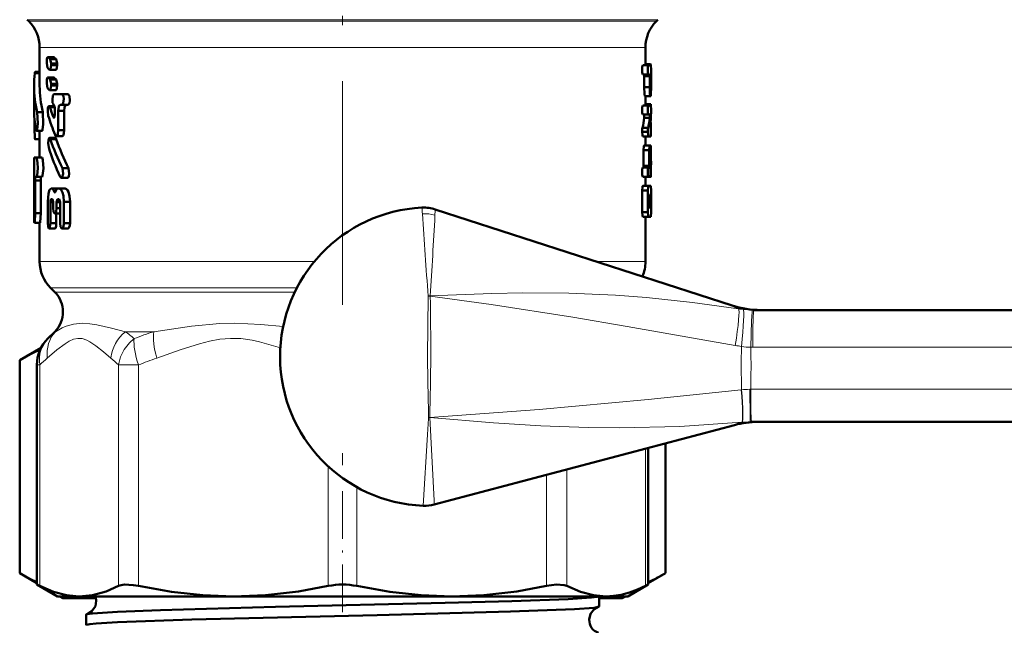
# Model space of a CAD drawing. Extents: x -1351 to 1763, y -1300 to 601.
# Tile 70 of 91: x 1094 to 1147, y -125 to -92. Entities that reach past the tile are written whole.
import ezdxf

# ---------------------------------------------------------------- set-up
doc = ezdxf.new("R2010")
doc.units = 0
doc.linetypes.add('DASHDOT', pattern=[18.5, 12, -3, 0.5, -3])

msp = doc.modelspace()

# ---------------------------------------------------------------- linework, layer by layer
at = {"color": 7, "linetype": 'DASHDOT', "lineweight": 18}
msp.add_line((1111.308, -77.188), (1111.308, -107.923), dxfattribs=at)
at = {"color": 7, "lineweight": 18}
for p, q in [((1094.394, -92.397), (1111.308, -92.397)), ((1111.308, -92.397), (1128.222, -92.397)), ((1094.472, -92.476), (1111.308, -92.476)), ((1111.308, -92.476), (1128.144, -92.476)), ((1095.058, -93.89), (1102.36, -93.89)), ((1102.36, -93.89), (1111.308, -93.89)), ((1111.308, -93.89), (1126.326, -93.89)), ((1126.326, -93.89), (1127.558, -93.89)), ((1116.264, -102.875), (1116.264, -102.883)), ((1095.058, -105.362), (1109.794, -105.362)), ((1127.558, -105.362), (1124.922, -105.362)), ((1108.857, -106.776), (1095.644, -106.776)), ((1095.869, -107.001), (1108.745, -107.001)), ((1115.866, -110.461), (1115.897, -107.21)), ((1115.897, -107.21), (1115.913, -107.209)), ((1115.913, -107.21), (1115.897, -107.21)), ((1115.913, -107.209), (1116.011, -107.204)), ((1116.01, -107.213), (1115.913, -107.21)), ((1116.01, -107.213), (1116.011, -107.204)), ((1133.298, -107.961), (1133.37, -107.961)), ((1095.869, -109.122), (1095.906, -109.122)), ((1099.657, -109.122), (1101.178, -109.122)), ((1133.308, -109.961), (1133.209, -109.961)), ((1188.648, -109.961), (1133.308, -109.961)), ((1095.064, -110.907), (1094.912, -110.907)), ((1095.064, -110.907), (1095.064, -122.756)), ((1099.281, -122.756), (1099.281, -110.907)), ((1099.281, -110.907), (1100.363, -110.907)), ((1100.363, -110.907), (1100.363, -122.756)), ((1132.697, -112.243), (1132.716, -112.241)), ((1133.149, -112.212), (1133.202, -112.211)), ((1133.202, -112.211), (1188.656, -112.211)), ((1115.927, -113.717), (1115.985, -113.715)), ((1115.985, -113.719), (1115.927, -113.716)), ((1115.985, -113.719), (1115.985, -113.715)), ((1132.747, -113.98), (1132.733, -113.981)), ((1127.552, -122.756), (1127.552, -115.393)), ((1110.543, -122.756), (1110.543, -116.35)), ((1123.335, -116.509), (1123.335, -122.756)), ((1122.253, -122.756), (1122.253, -116.795)), ((1112.073, -117.455), (1112.073, -122.756))]:
    msp.add_line(p, q, dxfattribs=at)
at = {"color": 7, "lineweight": 50}
for p, q in [((1094.472, -92.476), (1094.394, -92.397)), ((1128.144, -92.476), (1128.222, -92.397)), ((1095.058, -93.89), (1095.058, -95.942)), ((1127.558, -93.89), (1127.558, -94.836)), ((1095.513, -94.405), (1095.498, -94.399)), ((1095.812, -94.399), (1095.498, -94.399)), ((1095.827, -94.405), (1095.513, -94.405)), ((1095.62, -94.507), (1095.513, -94.405)), ((1095.671, -94.75), (1095.619, -94.507)), ((1095.937, -94.507), (1095.62, -94.507)), ((1095.937, -94.507), (1095.827, -94.405)), ((1095.989, -94.75), (1095.937, -94.507)), ((1095.442, -94.648), (1095.442, -94.735)), ((1095.442, -94.735), (1095.487, -94.978)), ((1095.486, -94.978), (1095.591, -95.08)), ((1095.989, -94.75), (1095.671, -94.75)), ((1095.671, -94.837), (1095.671, -94.75)), ((1095.989, -94.837), (1095.671, -94.837)), ((1095.989, -94.837), (1095.989, -94.75)), ((1127.718, -94.836), (1127.415, -94.836)), ((1127.835, -94.775), (1127.558, -94.775)), ((1127.718, -94.836), (1127.85, -94.836)), ((1127.85, -94.836), (1127.856, -95.081)), ((1095.058, -95.267), (1094.797, -95.267)), ((1095.058, -95.196), (1094.817, -95.196)), ((1095.513, -95.493), (1095.498, -95.488)), ((1095.812, -95.488), (1095.498, -95.488)), ((1095.827, -95.493), (1095.513, -95.493)), ((1095.62, -95.595), (1095.513, -95.493)), ((1095.924, -95.086), (1095.607, -95.086)), ((1095.671, -95.839), (1095.619, -95.595)), ((1095.937, -95.595), (1095.62, -95.595)), ((1095.937, -95.595), (1095.827, -95.493)), ((1095.989, -95.839), (1095.937, -95.595)), ((1127.718, -95.326), (1127.415, -95.326)), ((1127.482, -96.012), (1127.482, -95.424)), ((1127.784, -95.424), (1127.482, -95.424)), ((1127.718, -95.326), (1127.774, -95.326)), ((1127.784, -96.012), (1127.784, -95.424)), ((1127.823, -95.914), (1127.823, -95.424)), ((1127.841, -95.424), (1127.823, -95.424)), ((1127.829, -95.326), (1127.837, -95.326)), ((1127.841, -95.424), (1127.841, -95.914)), ((1127.856, -95.081), (1127.856, -96.012)), ((1094.758, -95.942), (1094.758, -97.171)), ((1095.442, -95.737), (1095.442, -95.823)), ((1095.442, -95.823), (1095.487, -96.067)), ((1095.486, -96.067), (1095.591, -96.169)), ((1095.989, -95.839), (1095.671, -95.839)), ((1095.671, -95.925), (1095.671, -95.839)), ((1095.989, -95.925), (1095.671, -95.925)), ((1095.989, -95.925), (1095.989, -95.839)), ((1127.784, -96.012), (1127.482, -96.012)), ((1127.841, -95.914), (1127.823, -95.914)), ((1127.829, -96.012), (1127.837, -96.012)), ((1095.924, -96.174), (1095.607, -96.174)), ((1095.82, -96.387), (1096.251, -96.387)), ((1096.141, -96.387), (1096.581, -96.387)), ((1096.581, -96.387), (1096.251, -96.387)), ((1127.823, -96.502), (1127.522, -96.502)), ((1127.558, -96.502), (1127.558, -96.992)), ((1127.823, -96.502), (1127.841, -96.502)), ((1095.866, -97.032), (1095.56, -97.032)), ((1095.872, -97.088), (1095.603, -97.088)), ((1095.825, -96.958), (1095.82, -96.958)), ((1095.825, -96.958), (1095.873, -97.116)), ((1095.872, -97.116), (1095.872, -97.497)), ((1096.489, -96.958), (1096.161, -96.958)), ((1096.251, -96.958), (1096.161, -96.958)), ((1096.581, -96.957), (1096.251, -96.957)), ((1096.581, -96.958), (1096.489, -96.958)), ((1127.718, -96.992), (1127.415, -96.992)), ((1127.846, -96.931), (1127.558, -96.931)), ((1127.718, -96.992), (1127.85, -96.992)), ((1127.85, -96.992), (1127.856, -97.236)), ((1094.781, -98.271), (1094.781, -97.699)), ((1095.222, -97.355), (1094.919, -97.355)), ((1095.853, -97.624), (1095.797, -97.624)), ((1096.379, -97.275), (1096.053, -97.275)), ((1096.053, -98.32), (1096.053, -97.275)), ((1096.38, -98.32), (1096.379, -97.275)), ((1127.718, -97.481), (1127.415, -97.481)), ((1127.494, -97.662), (1127.489, -97.481)), ((1127.795, -97.662), (1127.494, -97.662)), ((1127.718, -97.481), (1127.79, -97.481)), ((1127.795, -97.662), (1127.79, -97.481)), ((1127.856, -97.347), (1127.854, -97.554)), ((1127.856, -97.236), (1127.856, -97.347)), ((1127.7, -98.2), (1127.397, -98.2)), ((1127.85, -98.139), (1127.824, -98.139)), ((1127.825, -97.987), (1127.828, -98.167)), ((1127.828, -98.167), (1127.85, -98.167)), ((1127.851, -98.169), (1127.85, -98.139)), ((1127.85, -98.167), (1127.85, -98.657)), ((1094.857, -98.271), (1094.781, -98.271)), ((1095.19, -98.347), (1094.887, -98.347)), ((1095.058, -98.347), (1095.058, -99.786)), ((1095.901, -98.738), (1095.585, -98.738)), ((1096.275, -98.638), (1095.951, -98.638)), ((1096.38, -98.32), (1096.053, -98.32)), ((1127.381, -98.412), (1127.381, -98.407)), ((1127.684, -98.407), (1127.381, -98.407)), ((1127.684, -98.412), (1127.381, -98.412)), ((1127.718, -98.657), (1127.415, -98.657)), ((1127.558, -98.657), (1127.558, -99.147)), ((1127.684, -98.412), (1127.684, -98.407)), ((1127.718, -98.657), (1127.85, -98.657)), ((1095.058, -98.803), (1094.817, -98.803)), ((1095.945, -98.795), (1095.628, -98.795)), ((1127.482, -99.147), (1127.784, -99.147)), ((1127.846, -99.147), (1127.784, -99.147)), ((1127.853, -99.392), (1127.846, -99.147)), ((1094.758, -99.786), (1094.885, -99.786)), ((1094.758, -99.786), (1094.758, -100.813)), ((1095.187, -99.786), (1094.885, -99.786)), ((1127.457, -100.225), (1127.457, -99.392)), ((1127.759, -99.392), (1127.457, -99.392)), ((1127.759, -100.225), (1127.759, -99.392)), ((1127.853, -99.392), (1127.823, -99.392)), ((1127.853, -99.79), (1127.853, -99.392)), ((1127.718, -100.323), (1127.415, -100.323)), ((1127.446, -100.323), (1127.457, -100.225)), ((1127.759, -100.225), (1127.457, -100.225)), ((1127.718, -100.323), (1127.748, -100.323)), ((1127.748, -100.323), (1127.759, -100.225)), ((1127.812, -99.888), (1127.805, -99.986)), ((1127.805, -99.986), (1127.805, -100.225)), ((1127.846, -100.226), (1127.805, -100.226)), ((1127.805, -100.259), (1127.85, -100.259)), ((1127.816, -99.901), (1127.812, -99.888)), ((1127.812, -100.323), (1127.826, -100.323)), ((1127.85, -100.259), (1127.846, -100.226)), ((1127.853, -100.567), (1127.853, -100.237)), ((1094.759, -100.813), (1094.761, -101.019)), ((1094.83, -100.813), (1094.885, -100.813)), ((1095.187, -100.813), (1094.885, -100.813)), ((1096.548, -100.874), (1096.218, -100.874)), ((1096.611, -100.361), (1096.28, -100.361)), ((1127.718, -100.812), (1127.415, -100.812)), ((1127.558, -100.812), (1127.558, -101.302)), ((1127.718, -100.812), (1127.826, -100.812)), ((1127.826, -100.812), (1127.846, -100.812)), ((1127.853, -100.567), (1127.839, -100.567)), ((1094.761, -101.019), (1094.761, -101.522)), ((1095.114, -101.019), (1094.812, -101.019)), ((1094.812, -102.774), (1094.812, -101.019)), ((1095.114, -102.774), (1095.114, -101.019)), ((1127.718, -101.302), (1127.415, -101.302)), ((1127.718, -101.302), (1127.85, -101.302)), ((1127.85, -101.302), (1127.856, -101.547)), ((1094.758, -101.683), (1094.761, -101.492)), ((1094.761, -101.522), (1094.758, -101.727)), ((1094.758, -101.7), (1094.758, -101.683)), ((1094.758, -101.683), (1094.758, -102.876)), ((1094.758, -101.727), (1094.758, -101.7)), ((1095.671, -101.446), (1095.736, -101.446)), ((1096.017, -101.446), (1095.736, -101.446)), ((1095.91, -101.607), (1095.838, -101.607)), ((1096.023, -101.445), (1096.103, -101.445)), ((1096.43, -101.445), (1096.103, -101.445)), ((1127.381, -102.723), (1127.381, -101.547)), ((1127.684, -101.547), (1127.381, -101.547)), ((1127.684, -102.723), (1127.684, -101.547)), ((1127.774, -101.792), (1127.829, -101.792)), ((1127.856, -101.547), (1127.856, -102.723)), ((1095.493, -102.16), (1095.493, -103.301)), ((1095.79, -102.176), (1095.634, -102.176)), ((1095.634, -103.3), (1095.634, -102.176)), ((1095.746, -102.017), (1095.675, -102.017)), ((1095.745, -102.017), (1095.675, -102.017)), ((1095.745, -102.017), (1095.791, -102.175)), ((1095.79, -102.175), (1095.79, -102.507)), ((1095.963, -102.174), (1096.013, -102.016)), ((1096.152, -102.174), (1095.963, -102.174)), ((1095.963, -102.507), (1095.963, -102.174)), ((1096.099, -102.016), (1096.013, -102.016)), ((1096.098, -102.016), (1096.013, -102.016)), ((1096.098, -102.015), (1096.152, -102.173)), ((1096.152, -102.173), (1096.152, -103.298)), ((1096.692, -102.157), (1096.359, -102.157)), ((1096.359, -103.297), (1096.359, -102.157)), ((1096.692, -103.297), (1096.692, -102.157)), ((1127.748, -102.233), (1127.748, -102.037)), ((1127.841, -102.037), (1127.748, -102.037)), ((1127.841, -102.233), (1127.748, -102.233)), ((1127.841, -102.037), (1127.841, -102.233)), ((1095.114, -102.774), (1094.812, -102.774)), ((1096.152, -102.792), (1095.874, -102.792)), ((1095.951, -103.3), (1095.951, -102.792)), ((1096.152, -102.507), (1095.963, -102.507)), ((1116.28, -102.566), (1132.208, -107.719)), ((1127.684, -102.723), (1127.381, -102.723)), ((1127.718, -102.968), (1127.415, -102.968)), ((1127.558, -102.968), (1127.558, -105.362)), ((1127.718, -102.968), (1127.85, -102.968)), ((1127.774, -102.478), (1127.829, -102.478)), ((1127.856, -102.723), (1127.85, -102.968)), ((1095.079, -103.291), (1094.779, -103.291)), ((1095.058, -103.291), (1095.058, -105.362)), ((1095.951, -103.3), (1095.634, -103.3)), ((1096.692, -103.297), (1096.359, -103.297)), ((1095.878, -103.586), (1095.562, -103.586)), ((1096.584, -103.583), (1096.254, -103.583)), ((1095.869, -107.001), (1095.644, -106.776)), ((1133.37, -107.961), (1188.709, -107.961)), ((1095.869, -109.122), (1095.498, -109.493)), ((1095.135, -109.988), (1093.987, -110.651)), ((1093.987, -122.072), (1093.987, -110.651)), ((1094.912, -122.679), (1094.912, -110.907)), ((1133.255, -113.961), (1133.184, -113.961)), ((1188.709, -113.961), (1133.255, -113.961)), ((1116.228, -118.39), (1132.329, -114.128)), ((1128.628, -115.108), (1128.628, -122.072)), ((1127.704, -122.679), (1127.704, -115.352)), ((1093.987, -122.072), (1094.912, -122.605)), ((1128.628, -122.072), (1127.704, -122.606)), ((1094.912, -122.679), (1095.064, -122.756)), ((1096.008, -123.311), (1094.912, -122.679)), ((1126.608, -123.311), (1127.704, -122.679)), ((1127.552, -122.756), (1127.704, -122.679)), ((1096.008, -123.311), (1097.173, -123.311)), ((1096.135, -123.311), (1096.308, -123.411)), ((1098.075, -123.411), (1096.308, -123.411)), ((1097.173, -123.311), (1105.453, -123.311)), ((1105.453, -123.311), (1117.163, -123.311)), ((1117.163, -123.311), (1125.443, -123.311)), ((1125.067, -123.857), (1125.067, -123.311)), ((1126.308, -123.411), (1125.067, -123.411)), ((1125.443, -123.311), (1126.608, -123.311)), ((1126.481, -123.311), (1126.308, -123.411)), ((1097.549, -124.863), (1097.549, -124.295))]:
    msp.add_line(p, q, dxfattribs=at)
at = {"color": 7, "linetype": 'DASHDOT', "lineweight": 18, "ltscale": 0.213153}
msp.add_line((1111.308, -124.166), (1111.308, -115.64), dxfattribs=at)
at = {"color": 7, "lineweight": 50}
for points in [[(1095.498, -94.399), (1095.492, -94.4), (1095.488, -94.403), (1095.48, -94.413), (1095.468, -94.439), (1095.452, -94.509), (1095.442, -94.648)], [(1095.607, -95.086), (1095.615, -95.084), (1095.62, -95.08), (1095.63, -95.068), (1095.643, -95.041), (1095.671, -94.837)], [(1095.924, -95.086), (1095.932, -95.084), (1095.937, -95.08), (1095.947, -95.068), (1095.96, -95.041), (1095.978, -94.971), (1095.989, -94.837)], [(1127.415, -95.326), (1127.389, -95.236), (1127.386, -94.949), (1127.397, -94.875), (1127.415, -94.836)], [(1127.718, -95.326), (1127.691, -95.236), (1127.689, -94.949), (1127.699, -94.875), (1127.718, -94.836)], [(1094.797, -95.267), (1094.805, -95.217), (1094.81, -95.203), (1094.813, -95.198), (1094.815, -95.197), (1094.817, -95.196)], [(1095.498, -95.488), (1095.492, -95.489), (1095.488, -95.492), (1095.48, -95.502), (1095.468, -95.527), (1095.452, -95.597), (1095.442, -95.737)], [(1127.482, -95.424), (1127.479, -95.354), (1127.477, -95.336), (1127.472, -95.326)], [(1127.784, -95.424), (1127.781, -95.354), (1127.778, -95.336), (1127.774, -95.326)], [(1095.607, -96.174), (1095.615, -96.172), (1095.62, -96.169), (1095.63, -96.157), (1095.643, -96.13), (1095.671, -95.925)], [(1095.924, -96.174), (1095.932, -96.172), (1095.937, -96.169), (1095.947, -96.157), (1095.96, -96.13), (1095.978, -96.059), (1095.989, -95.925)], [(1127.522, -96.502), (1127.497, -96.379), (1127.482, -96.012)], [(1127.823, -96.502), (1127.798, -96.379), (1127.783, -96.012)], [(1127.856, -96.012), (1127.851, -96.412), (1127.841, -96.502)], [(1095.82, -96.388), (1095.763, -96.468), (1095.739, -96.696), (1095.756, -96.851), (1095.776, -96.914), (1095.795, -96.944), (1095.82, -96.958)], [(1096.251, -96.957), (1096.323, -96.879), (1096.356, -96.648), (1096.331, -96.489), (1096.251, -96.387)], [(1096.581, -96.957), (1096.655, -96.88), (1096.686, -96.733), (1096.664, -96.49), (1096.581, -96.387)], [(1095.56, -97.032), (1095.556, -97.032), (1095.547, -97.037), (1095.538, -97.046), (1095.523, -97.076), (1095.506, -97.143), (1095.492, -97.305), (1095.519, -97.545)], [(1095.603, -97.088), (1095.582, -97.045), (1095.569, -97.034), (1095.56, -97.032)], [(1096.053, -97.275), (1096.082, -97.058), (1096.109, -96.996), (1096.161, -96.958)], [(1096.379, -97.275), (1096.397, -97.099), (1096.422, -97.023), (1096.454, -96.974), (1096.489, -96.958)], [(1127.415, -97.481), (1127.389, -97.391), (1127.386, -97.105), (1127.397, -97.03), (1127.415, -96.992)], [(1127.718, -97.481), (1127.691, -97.391), (1127.689, -97.105), (1127.699, -97.03), (1127.718, -96.992)], [(1094.887, -98.347), (1094.891, -98.347), (1094.893, -98.345), (1094.898, -98.339), (1094.905, -98.326), (1094.917, -98.284), (1094.952, -97.96), (1094.919, -97.355)], [(1095.19, -98.347), (1095.193, -98.347), (1095.199, -98.341), (1095.205, -98.331), (1095.217, -98.297), (1095.254, -98.005), (1095.222, -97.355)], [(1095.872, -97.497), (1095.86, -97.605), (1095.843, -97.644), (1095.832, -97.654), (1095.825, -97.656)], [(1094.817, -98.803), (1094.816, -98.803), (1094.814, -98.802), (1094.812, -98.8), (1094.808, -98.792), (1094.794, -98.709), (1094.781, -98.271)], [(1094.858, -98.277), (1094.87, -98.326), (1094.877, -98.34), (1094.881, -98.345), (1094.884, -98.347), (1094.887, -98.347)], [(1095.585, -98.738), (1095.58, -98.739), (1095.571, -98.744), (1095.562, -98.753), (1095.547, -98.783), (1095.529, -98.85), (1095.515, -99.012), (1095.542, -99.252)], [(1095.628, -98.795), (1095.612, -98.762), (1095.604, -98.749), (1095.594, -98.741), (1095.585, -98.738)], [(1095.892, -98.574), (1095.917, -98.618), (1095.932, -98.632), (1095.951, -98.638)], [(1095.945, -98.795), (1095.923, -98.753), (1095.91, -98.741), (1095.901, -98.738)], [(1095.951, -98.638), (1095.964, -98.635), (1095.989, -98.614), (1096.028, -98.527), (1096.053, -98.32)], [(1096.275, -98.638), (1096.289, -98.635), (1096.314, -98.613), (1096.335, -98.578), (1096.364, -98.486), (1096.38, -98.32)], [(1127.415, -98.657), (1127.391, -98.587), (1127.381, -98.412)], [(1127.718, -98.657), (1127.694, -98.587), (1127.683, -98.412)], [(1127.457, -99.392), (1127.472, -99.171), (1127.478, -99.151), (1127.48, -99.148), (1127.481, -99.147), (1127.482, -99.147)], [(1127.759, -99.392), (1127.773, -99.171), (1127.78, -99.151), (1127.782, -99.148), (1127.783, -99.147), (1127.784, -99.147)], [(1094.885, -100.813), (1094.917, -100.748), (1094.954, -100.355), (1094.947, -100.066), (1094.914, -99.839), (1094.885, -99.786)], [(1095.187, -100.813), (1095.219, -100.751), (1095.258, -100.382), (1095.235, -99.932), (1095.214, -99.83), (1095.187, -99.786)], [(1127.854, -99.802), (1127.856, -100.132), (1127.852, -100.252), (1127.851, -100.258), (1127.85, -100.259)], [(1127.415, -100.812), (1127.389, -100.722), (1127.386, -100.436), (1127.397, -100.361), (1127.415, -100.323)], [(1127.718, -100.812), (1127.691, -100.722), (1127.689, -100.436), (1127.699, -100.361), (1127.718, -100.323)], [(1127.826, -100.323), (1127.836, -100.4), (1127.835, -100.747), (1127.831, -100.794), (1127.826, -100.812)], [(1094.812, -101.019), (1094.818, -100.872), (1094.83, -100.813)], [(1095.114, -101.019), (1095.119, -100.872), (1095.131, -100.813)], [(1096.158, -100.817), (1096.188, -100.861), (1096.205, -100.872), (1096.218, -100.874)], [(1096.218, -100.874), (1096.238, -100.869), (1096.25, -100.86), (1096.273, -100.83), (1096.318, -100.665), (1096.28, -100.361)], [(1096.548, -100.874), (1096.568, -100.869), (1096.581, -100.859), (1096.604, -100.831), (1096.626, -100.783), (1096.65, -100.667), (1096.611, -100.361)], [(1127.846, -100.812), (1127.847, -100.812), (1127.847, -100.81), (1127.849, -100.793), (1127.854, -100.567)], [(1127.381, -101.547), (1127.391, -101.372), (1127.4, -101.327), (1127.415, -101.302)], [(1127.684, -101.547), (1127.695, -101.372), (1127.703, -101.327), (1127.718, -101.302)], [(1095.671, -101.447), (1095.588, -101.523), (1095.531, -101.707), (1095.493, -102.16)], [(1095.838, -101.607), (1095.804, -101.511), (1095.736, -101.446)], [(1095.874, -101.66), (1095.862, -101.656), (1095.854, -101.646), (1095.838, -101.607)], [(1095.91, -101.607), (1095.896, -101.643), (1095.886, -101.655), (1095.88, -101.659), (1095.874, -101.66)], [(1096.023, -101.445), (1095.947, -101.51), (1095.91, -101.607)], [(1096.359, -102.157), (1096.331, -101.844), (1096.285, -101.664), (1096.215, -101.521), (1096.103, -101.445)], [(1096.692, -102.157), (1096.665, -101.85), (1096.598, -101.62), (1096.548, -101.527), (1096.504, -101.476), (1096.43, -101.445)], [(1127.748, -102.037), (1127.763, -101.817), (1127.77, -101.796), (1127.774, -101.792)], [(1127.829, -101.792), (1127.831, -101.796), (1127.835, -101.818), (1127.841, -102.037)], [(1095.634, -102.176), (1095.645, -102.069), (1095.676, -102.017)], [(1127.774, -102.478), (1127.77, -102.474), (1127.763, -102.452), (1127.748, -102.233)], [(1127.841, -102.233), (1127.837, -102.433), (1127.833, -102.466), (1127.829, -102.478)], [(1094.779, -103.291), (1094.781, -103.29), (1094.781, -103.289), (1094.783, -103.286), (1094.791, -103.25), (1094.813, -102.774)], [(1095.079, -103.291), (1095.081, -103.29), (1095.082, -103.289), (1095.083, -103.286), (1095.091, -103.25), (1095.114, -102.774)], [(1095.79, -102.507), (1095.808, -102.686), (1095.833, -102.757), (1095.857, -102.786), (1095.874, -102.792)], [(1095.874, -102.792), (1095.891, -102.787), (1095.902, -102.777), (1095.921, -102.748), (1095.945, -102.678), (1095.963, -102.507)], [(1127.415, -102.968), (1127.391, -102.898), (1127.381, -102.723)], [(1127.718, -102.968), (1127.694, -102.898), (1127.683, -102.723)], [(1095.494, -103.301), (1095.51, -103.49), (1095.535, -103.562), (1095.551, -103.582), (1095.562, -103.586)], [(1095.562, -103.586), (1095.566, -103.585), (1095.575, -103.58), (1095.583, -103.571), (1095.598, -103.544), (1095.631, -103.378), (1095.634, -103.3)], [(1095.878, -103.586), (1095.887, -103.583), (1095.893, -103.579), (1095.904, -103.566), (1095.919, -103.535), (1095.939, -103.455), (1095.951, -103.3)], [(1096.152, -103.298), (1096.18, -103.494), (1096.216, -103.562), (1096.239, -103.58), (1096.254, -103.583)], [(1096.254, -103.583), (1096.274, -103.577), (1096.287, -103.567), (1096.312, -103.534), (1096.356, -103.356), (1096.359, -103.297)], [(1096.584, -103.583), (1096.6, -103.579), (1096.63, -103.555), (1096.65, -103.521), (1096.678, -103.436), (1096.692, -103.297)], [(1095.064, -122.756), (1095.797, -123.071), (1096.494, -123.252), (1097.173, -123.311)], [(1097.173, -123.311), (1097.885, -123.246), (1098.619, -123.046), (1099.281, -122.756)], [(1099.281, -122.756), (1099.426, -122.706), (1099.61, -122.682), (1100.079, -122.706), (1100.363, -122.756)], [(1100.363, -122.756), (1102.132, -123.071), (1103.813, -123.252), (1105.453, -123.311)], [(1105.453, -123.311), (1107.174, -123.246), (1108.944, -123.046), (1110.543, -122.756)], [(1112.073, -122.756), (1113.842, -123.071), (1115.523, -123.252), (1117.163, -123.311)], [(1117.163, -123.311), (1118.885, -123.246), (1120.654, -123.046), (1122.253, -122.756)], [(1122.253, -122.756), (1122.787, -122.682), (1123.19, -122.706), (1123.335, -122.756)], [(1123.335, -122.756), (1124.068, -123.071), (1124.765, -123.252), (1125.443, -123.311)], [(1125.443, -123.311), (1125.851, -123.29), (1126.257, -123.226), (1126.695, -123.112), (1127.131, -122.952), (1127.552, -122.756)], [(1098.093, -123.551), (1098.046, -123.834), (1097.86, -124.113), (1097.615, -124.263), (1097.594, -124.269)], [(1099.233, -124.137), (1101.544, -124.047), (1107.714, -123.881), (1116.821, -123.667), (1120.384, -123.569), (1123.404, -123.457), (1124.648, -123.378), (1124.969, -123.338), (1125.039, -123.32), (1125.058, -123.311)], [(1099.233, -124.703), (1103.214, -124.561), (1113.171, -124.316), (1120.317, -124.131), (1123.749, -123.998), (1124.797, -123.921), (1125.029, -123.881)], [(1125.029, -123.881), (1124.814, -123.999), (1124.617, -124.244), (1124.54, -124.56)], [(1097.549, -124.295), (1097.549, -124.292), (1097.554, -124.287), (1097.562, -124.281), (1097.594, -124.269)], [(1097.594, -124.269), (1097.891, -124.224), (1099.233, -124.137)], [(1097.549, -124.863), (1097.549, -124.861), (1097.551, -124.857), (1097.555, -124.853), (1097.571, -124.845), (1097.747, -124.808), (1098.09, -124.773), (1099.233, -124.703)]]:
    msp.add_lwpolyline(points, dxfattribs=at)
at = {"color": 7, "lineweight": 18}
for points in [[(1132.377, -109.86), (1126.572, -108.841), (1123.657, -108.353), (1119.289, -107.672), (1116.01, -107.213)], [(1116.011, -107.204), (1119.323, -107.079), (1120.976, -107.047), (1123.453, -107.06), (1125.946, -107.166), (1127.606, -107.29), (1130.083, -107.552), (1132.554, -107.898)], [(1133.209, -109.961), (1133.247, -108.542), (1133.275, -108.081), (1133.29, -107.978), (1133.293, -107.966), (1133.295, -107.963), (1133.298, -107.961)], [(1095.906, -109.122), (1096.262, -108.921), (1096.478, -108.828), (1096.87, -108.714), (1097.335, -108.669)], [(1097.335, -108.669), (1097.756, -108.699), (1098.126, -108.762), (1098.906, -108.94), (1099.657, -109.122)], [(1101.178, -109.122), (1103.207, -108.828), (1104.719, -108.69), (1105.527, -108.669)], [(1105.527, -108.669), (1106.927, -108.729), (1108.122, -108.85)], [(1098.876, -110.536), (1098.477, -110.2), (1098.077, -109.878), (1097.751, -109.659), (1097.587, -109.575), (1097.336, -109.495), (1097.108, -109.482), (1096.872, -109.53), (1096.639, -109.634), (1096.421, -109.768), (1095.988, -110.1), (1095.469, -110.536)], [(1099.281, -110.907), (1099.395, -110.474), (1099.598, -110.072), (1099.877, -109.719), (1100.129, -109.493)], [(1107.972, -109.985), (1106.85, -109.659), (1106.453, -109.575), (1105.847, -109.495), (1105.297, -109.482), (1104.726, -109.53), (1104.164, -109.634), (1103.639, -109.768), (1102.594, -110.1), (1101.34, -110.536)], [(1115.927, -113.717), (1115.924, -113.64), (1115.915, -113.408), (1115.879, -111.799), (1115.866, -110.461)], [(1115.985, -113.715), (1121.849, -113.297), (1127.71, -112.761), (1132.697, -112.243)], [(1133.184, -113.961), (1133.183, -113.961), (1133.182, -113.959), (1133.178, -113.935), (1133.167, -113.72), (1133.149, -112.212)], [(1115.635, -118.455), (1115.87, -114.626), (1115.924, -113.769), (1115.927, -113.717)], [(1132.733, -113.981), (1129.394, -114.202), (1126.158, -114.28), (1124.476, -114.265), (1121.936, -114.17), (1119.408, -114.005), (1115.985, -113.719)], [(1115.985, -113.719), (1116.217, -118.179), (1116.228, -118.39)]]:
    msp.add_lwpolyline(points, dxfattribs=at)
at = {"color": 7, "lineweight": 50}
for centre, radius, start, end in [((1093.058, -93.89), 2, 0, 45.0003), ((1129.558, -93.89), 2, 134.9998, 180), ((1095.808, -94.43), 0.0319, 53.6796, 83.2058), ((1127.71, -94.825), 0.135, 355.3469, 21.9151), ((1100.594, -95.94), 5.836, 173.3832, 180.0254), ((1095.611, -95.051), 0.0348, 235.3862, 263.8045), ((1095.808, -95.519), 0.0319, 53.6796, 83.2058), ((1128.311, -95.397), 0.488, 171.5847, 183.1253), ((1127.245, -95.395), 0.597, 357.2295, 6.6548), ((1101.223, -95.917), 6.466, 180.2202, 192.8495), ((1101.408, -95.917), 6.35, 180.2185, 193.0892), ((1128.306, -95.941), 0.483, 176.8304, 188.4866), ((1127.238, -95.943), 0.603, 353.4043, 2.7305), ((1095.611, -96.14), 0.0348, 235.3862, 263.8045), ((1101.083, -97.156), 6.325, 180.1222, 190.2014), ((1108.614, -92.667), 13.742, 198.7679, 201.1461), ((1127.585, -96.981), 0.266, 357.3002, 10.9456), ((1108.704, -93.347), 13.838, 197.6613, 202.1967), ((1095.842, -97.616), 0.0444, 190.8811, 246.9571), ((1120.602, -96.699), 6.959, 347.5424, 352.0453), ((1120.781, -96.7), 7.08, 347.766, 352.1893), ((1121.127, -97.316), 6.731, 354.2822, 357.9765), ((1128.461, -98.384), 1.08, 170.2099, 181.2249), ((1128.764, -98.384), 1.08, 170.2115, 181.2246), ((1120.725, -98.474), 7.133, 2.6912, 4.7243), ((1108.7, -94.979), 13.834, 197.9899, 204.9618), ((1108.791, -94.228), 13.933, 199.1344, 206.1136), ((1108.739, -94.272), 13.57, 199.4688, 206.6575), ((1127.745, -99.176), 0.0493, 356.0197, 37.0206), ((1122.225, -100.022), 5.633, 2.2382, 8.598), ((1128.179, -100.252), 0.375, 175.802, 190.875), ((1122.297, -100.591), 5.561, 3.7575, 7.124), ((1115.958, -110.461), 8, 92.802, 267.6903), ((1115.665, -104.469), 2, 72.0721, 92.802), ((1115.665, -104.469), 2, 82.1314, 92.8015), ((1100.537, -102.876), 5.779, 179.9964, 183.4297), ((1094.936, -103.235), 0.167, 175.4761, 199.6357), ((1097.058, -105.362), 2, 180, 224.9992), ((1125.558, -105.362), 2, 336.4561, 360), ((1094.808, -108.061), 1.5, 315, 45), ((1133.747, -102.963), 4.998, 252.0692, 270.0002), ((1096.912, -110.907), 2, 135, 180), ((1100.537, -121.921), 13.035, 114.6916, 120.1619), ((1133.609, -118.962), 5.001, 90.0023, 104.8251), ((1115.716, -116.456), 2, 267.6915, 284.8252), ((1115.716, -116.457), 2, 267.6903, 284.8265), ((1100.705, -110.489), 13.389, 239.8881, 244.365), ((1121.911, -110.489), 13.389, 295.635, 300.1119), ((1111.308, -126.506), 3.827, 78.4608, 101.5336), ((1098.331, -116.708), 6.704, 260.0697, 267.8076), ((1097.351, -123.574), 0.743, 1.7866, 20.6779), ((1124.262, -116.543), 6.87, 276.7294, 279.8824), ((1125.026, -123.83), 0.0497, 273.3501, 327.0101), ((1125.27, -124.579), 0.729, 178.5317, 250.7312)]:
    msp.add_arc(centre, radius, start, end, dxfattribs=at)
at = {"color": 7, "lineweight": 18}
for centre, radius, start, end in [((1121.169, -102.26), 5.606, 182.1598, 185.5252), ((1115.693, -104.87), 2.075, 74.0281, 92.9091), ((1753.821, -60.15), 639.656, 183.823111, 184.219126), ((724.06, -82.006), 392.759, 356.32156, 356.95293), ((1122.562, -103.034), 6.3, 175.7399, 178.5609), ((982.734, -109.937), 133.304, 358.37615, 1.17102), ((1132.897, -106.806), 1.144, 232.9345, 252.5461), ((1133.375, -102.636), 5.326, 261.1264, 263.7253), ((1133.375, -102.668), 5.293, 263.694, 269.1677), ((1099.357, -113.329), 5.441, 129.3559, 135.1646), ((1095.728, -114.607), 6.747, 49.2926, 54.3913), ((1106.722, -126.483), 18.224, 107.7111, 111.2104), ((1133.634, -102.839), 7.133, 259.8465, 262.5429), ((1176.997, -110.939), 44.3, 178.6716, 181.6845), ((1133.318, -106.26), 3.702, 260.5257, 268.3122), ((1089.569, -110.954), 43.651, 358.3488, 1.3034), ((1099.257, -115.076), 5.913, 129.841, 135.1615), ((1095.088, -115.076), 5.913, 44.8385, 50.159), ((1106.848, -126.525), 16.91, 109.0079, 112.5497), ((1133.189, -116.042), 3.831, 90.6023, 97.1055), ((1132.924, -115.14), 1.175, 99.3595, 120.4527), ((1133.186, -119.242), 5.28, 90.0238, 94.7714)]:
    msp.add_arc(centre, radius, start, end, dxfattribs=at)
for centre, major_axis, ratio, start_param, end_param in [((1132.239, -109.872), (-0.312, -1.975), 0.067242, 1.587314, 3.118718), ((1132.57, -109.917), (-0.221, -1.988), 0.068553, 1.580857, 3.125476), ((1133.37, -109.961), (0, 2), 0.030539, 0, 1.570796), ((1097.317, -110.536), (1.277, -1.539), 0.880592, 3.24575, 4.081599), ((1100.724, -110.536), (-1.277, -1.539), 0.880592, 4.50733, 5.343179), ((1102.106, -110.536), (0.65, -1.891), 0.364753, 3.751886, 4.587735), ((1096.912, -110.907), (1.414, -1.414), 0.862856, 3.141593, 4.000478), ((1101.129, -110.907), (0.765, -1.848), 0.357407, 3.706528, 4.565414), ((1132.581, -112.238), (0.151, -1.743), 0.065921, 0.01297, 1.561964), ((1132.599, -112.236), (0.146, -1.744), 0.065996, 0.01257, 1.562362), ((1133.255, -112.211), (0, 1.75), 0.030539, 1.570796, 3.141593)]:
    msp.add_ellipse(centre, major_axis=major_axis, ratio=ratio, start_param=start_param, end_param=end_param, dxfattribs=at)

doc.saveas('drawing.dxf')
